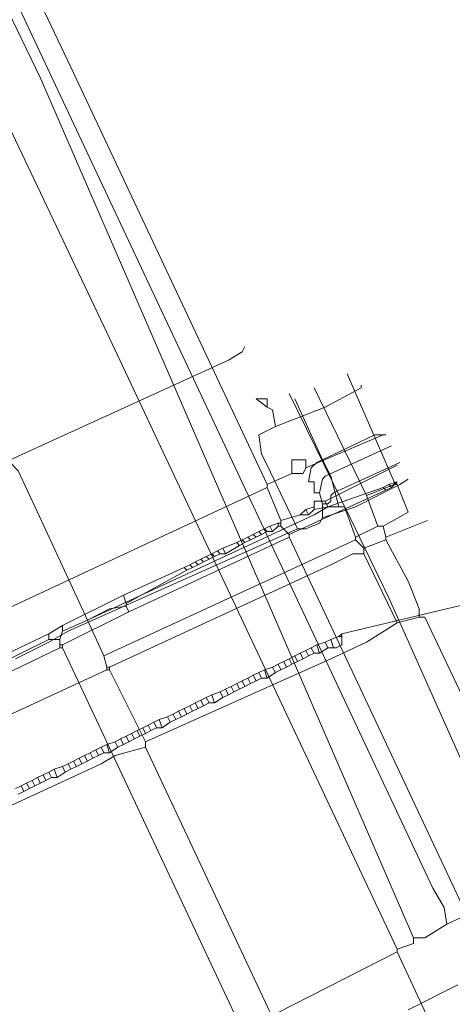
# Model space of a CAD drawing. Header units: metres. Extents: x 45249 to 48959, y 371564 to 373092.
# Tile 21 of 31: x 45465 to 45476, y 372169 to 372195. Entities that reach past the tile are written whole.
import ezdxf
from ezdxf.lldxf.tags import DXFTag

# ---------------------------------------------------------------- set-up
doc = ezdxf.new("R2010")
doc.units = ezdxf.units.M
doc.header["$MEASUREMENT"] = 0
for name, color, linetype, lineweight in [('B-WE-KL-DATA-DELTA', 254, 'KL-DATA-N', 15), ('B-WE-KL-DATA_KPN', 254, 'KL-TELECOM-ALGEMEEN-N', 15), ('B-WE-KL-ET_LS-G', 254, 'KL-LS-N', 15), ('B-WE-KL-WATER-G', 254, 'KL-WATER-N', 15), ('BESTAANDE RIOLERING', 254, 'Continuous', 15)]:
    doc.layers.add(name, color=color, linetype=linetype, lineweight=lineweight)
doc.styles.get("Standard").update_dxf_attribs({"font": 'arial.ttf'})
tags = doc.linetypes.add('KL-DATA-N', pattern='A,4,-1,[101,NLCS.SHX,S=0.5,R=0,X=0,Y=0],-1,4,-1,["D",Standard,S=1,R=0,X=-0.25,Y=-0.5],-1.5', length=12.5).pattern_tags.tags
tags[18] = DXFTag(74, 10)
tags = doc.linetypes.add('KL-LS-N', pattern='A,4,-1,[103,NLCS.SHX,S=0.75,R=0,X=0,Y=0],-1,4,-1,["L",Standard,S=1,R=0,X=0,Y=-0.5],-2', length=13).pattern_tags.tags
tags[18] = DXFTag(74, 10)
doc.linetypes.add('KL-TELECOM-ALGEMEEN-N', pattern='A,7,-1,[101,NLCS.SHX,S=0.5,R=0,X=0,Y=0],-1', length=9)
doc.linetypes.add('KL-WATER-N', pattern='A,7,-0.5,[168,NLCS.SHX,S=0.75,R=0,X=0.75,Y=0],-2', length=9.5)

msp = doc.modelspace()

# ---------------------------------------------------------------- linework, layer by layer
at = {"layer": 'B-WE-KL-DATA-DELTA', "color": 3, "lineweight": 0}
for points in [[(45471.536, 372184.036), (45472.821, 372184.536), (45473.75, 372185.036), (45473.75, 372185.107)], [(45471.536, 372184.036), (45472.821, 372184.536), (45473.75, 372185.036), (45473.75, 372185.107)], [(45471.321, 372184.536), (45471.464, 372184.464), (45471.536, 372184.036)], [(45471.321, 372184.536), (45471.464, 372184.464), (45471.536, 372184.036)], [(45471.536, 372184.036), (45471.107, 372183.821), (45471.179, 372183.321), (45471.321, 372183.036), (45472.107, 372181.393)], [(45471.536, 372184.036), (45471.107, 372183.821), (45471.179, 372183.321), (45471.321, 372183.036), (45472.107, 372181.393)], [(45472.679, 372182.321), (45472.536, 372182.321), (45472.536, 372182.607), (45472.393, 372182.607), (45472.464, 372182.964), (45472.607, 372183.107), (45474.107, 372183.821), (45474.393, 372183.821)], [(45472.679, 372182.321), (45472.536, 372182.321), (45472.536, 372182.607), (45472.393, 372182.607), (45472.464, 372182.964), (45472.607, 372183.107), (45474.107, 372183.821), (45474.393, 372183.821)], [(45472.679, 372182.321), (45472.75, 372182.679), (45472.821, 372182.75), (45474.536, 372183.536)], [(45472.679, 372182.321), (45472.75, 372182.679), (45472.821, 372182.75), (45474.536, 372183.536)], [(45472.75, 372182.036), (45472.893, 372182.036), (45472.964, 372182.107), (45472.964, 372182.25), (45473.036, 372182.321), (45474.75, 372183.107)], [(45472.75, 372182.036), (45472.893, 372182.036), (45472.964, 372182.107), (45472.964, 372182.25), (45473.036, 372182.321), (45474.75, 372183.107)], [(45472.75, 372181.679), (45473.607, 372181.964), (45474.75, 372182.536), (45474.964, 372182.679)], [(45472.75, 372181.679), (45473.607, 372181.964), (45474.75, 372182.536), (45474.964, 372182.679)], [(45472.679, 372182.321), (45472.75, 372182.036)], [(45472.679, 372182.321), (45472.75, 372182.036)], [(45472.75, 372182.036), (45472.75, 372181.679)], [(45472.75, 372182.036), (45472.75, 372181.679)], [(45472.75, 372181.679), (45472.679, 372181.536), (45472.321, 372181.393), (45472.107, 372181.393)], [(45472.75, 372181.679), (45472.679, 372181.536), (45472.321, 372181.393), (45472.107, 372181.393)], [(45472.107, 372181.393), (45466.179, 372178.75), (45465.679, 372178.464), (45464.821, 372178.036)], [(45472.107, 372181.393), (45466.179, 372178.75), (45465.679, 372178.464), (45464.821, 372178.036)], [(45473.25, 372178.679), (45476.536, 372179.464)], [(45473.25, 372178.679), (45476.536, 372179.464)], [(45472.964, 372178.536), (45472.821, 372178.464)], [(45472.964, 372178.536), (45472.821, 372178.464)], [(45473.179, 372178.607), (45472.964, 372178.536)], [(45473.179, 372178.607), (45472.964, 372178.536)], [(45472.964, 372178.536), (45473.036, 372178.321)], [(45472.964, 372178.536), (45473.036, 372178.321)], [(45473.25, 372178.607), (45473.25, 372178.393), (45473.107, 372178.321), (45473.036, 372178.321)], [(45473.25, 372178.607), (45473.25, 372178.393), (45473.107, 372178.321), (45473.036, 372178.321)], [(45473.25, 372178.679), (45473.179, 372178.607)], [(45473.25, 372178.679), (45473.179, 372178.607)], [(45473.179, 372178.607), (45473.25, 372178.607)], [(45473.179, 372178.607), (45473.25, 372178.607)], [(45473.25, 372178.679), (45473.25, 372178.607)], [(45473.25, 372178.679), (45473.25, 372178.607)], [(45472.321, 372178.25), (45472.179, 372178.179)], [(45472.321, 372178.25), (45472.179, 372178.179)], [(45472.464, 372178.321), (45472.321, 372178.25)], [(45472.464, 372178.321), (45472.321, 372178.25)], [(45472.321, 372178.25), (45472.393, 372178.107)], [(45472.321, 372178.25), (45472.393, 372178.107)], [(45472.607, 372178.393), (45472.464, 372178.321)], [(45472.607, 372178.393), (45472.464, 372178.321)], [(45472.464, 372178.321), (45472.536, 372178.179)], [(45472.464, 372178.321), (45472.536, 372178.179)], [(45472.821, 372178.464), (45472.607, 372178.393)], [(45472.821, 372178.464), (45472.607, 372178.393)], [(45472.607, 372178.393), (45472.679, 372178.179)], [(45472.607, 372178.393), (45472.679, 372178.179)], [(45472.893, 372178.321), (45472.679, 372178.179)], [(45472.893, 372178.321), (45472.679, 372178.179)], [(45472.821, 372178.464), (45472.893, 372178.321)], [(45472.821, 372178.464), (45472.893, 372178.321)], [(45472.893, 372178.321), (45473.036, 372178.321)], [(45472.893, 372178.321), (45473.036, 372178.321)], [(45471.893, 372178.036), (45471.75, 372177.964)], [(45471.893, 372178.036), (45471.75, 372177.964)], [(45472.036, 372178.107), (45471.893, 372178.036)], [(45472.036, 372178.107), (45471.893, 372178.036)], [(45471.893, 372178.036), (45471.964, 372177.893)], [(45471.893, 372178.036), (45471.964, 372177.893)], [(45472.179, 372178.179), (45472.036, 372178.107)], [(45472.179, 372178.179), (45472.036, 372178.107)], [(45472.036, 372178.107), (45472.107, 372177.964)], [(45472.036, 372178.107), (45472.107, 372177.964)], [(45472.25, 372178.036), (45472.107, 372177.964)], [(45472.25, 372178.036), (45472.107, 372177.964)], [(45472.179, 372178.179), (45472.25, 372178.036)], [(45472.179, 372178.179), (45472.25, 372178.036)], [(45472.393, 372178.107), (45472.25, 372178.036)], [(45472.393, 372178.107), (45472.25, 372178.036)], [(45472.536, 372178.179), (45472.393, 372178.107)], [(45472.536, 372178.179), (45472.393, 372178.107)], [(45472.536, 372178.179), (45472.679, 372178.179)], [(45472.536, 372178.179), (45472.679, 372178.179)], [(45471.25, 372177.75), (45471.107, 372177.679)], [(45471.25, 372177.75), (45471.107, 372177.679)], [(45471.464, 372177.821), (45471.25, 372177.75)], [(45471.464, 372177.821), (45471.25, 372177.75)], [(45471.25, 372177.75), (45471.321, 372177.536)], [(45471.25, 372177.75), (45471.321, 372177.536)], [(45471.607, 372177.893), (45471.464, 372177.821)], [(45471.607, 372177.893), (45471.464, 372177.821)], [(45471.464, 372177.821), (45471.536, 372177.679)], [(45471.464, 372177.821), (45471.536, 372177.679)], [(45471.679, 372177.75), (45471.536, 372177.679)], [(45471.679, 372177.75), (45471.536, 372177.679)], [(45471.75, 372177.964), (45471.607, 372177.893)], [(45471.75, 372177.964), (45471.607, 372177.893)], [(45471.607, 372177.893), (45471.679, 372177.75)], [(45471.607, 372177.893), (45471.679, 372177.75)], [(45471.821, 372177.821), (45471.679, 372177.75)], [(45471.821, 372177.821), (45471.679, 372177.75)], [(45471.75, 372177.964), (45471.821, 372177.821)], [(45471.75, 372177.964), (45471.821, 372177.821)], [(45471.964, 372177.893), (45471.821, 372177.821)], [(45471.964, 372177.893), (45471.821, 372177.821)], [(45472.107, 372177.964), (45471.964, 372177.893)], [(45472.107, 372177.964), (45471.964, 372177.893)], [(45470.821, 372177.536), (45470.679, 372177.464)], [(45470.821, 372177.536), (45470.679, 372177.464)], [(45470.964, 372177.607), (45470.821, 372177.536)], [(45470.964, 372177.607), (45470.821, 372177.536)], [(45470.821, 372177.536), (45470.893, 372177.393)], [(45470.821, 372177.536), (45470.893, 372177.393)], [(45471.107, 372177.679), (45470.964, 372177.607)], [(45471.107, 372177.679), (45470.964, 372177.607)], [(45470.964, 372177.607), (45471.036, 372177.464)], [(45470.964, 372177.607), (45471.036, 372177.464)], [(45471.179, 372177.536), (45471.036, 372177.464)], [(45471.179, 372177.536), (45471.036, 372177.464)], [(45471.107, 372177.679), (45471.179, 372177.536)], [(45471.107, 372177.679), (45471.179, 372177.536)], [(45471.179, 372177.536), (45471.321, 372177.536)], [(45471.179, 372177.536), (45471.321, 372177.536)], [(45471.536, 372177.679), (45471.321, 372177.536)], [(45471.536, 372177.679), (45471.321, 372177.536)], [(45470.25, 372177.25), (45470.107, 372177.179)], [(45470.25, 372177.25), (45470.107, 372177.179)], [(45470.393, 372177.321), (45470.25, 372177.25)], [(45470.393, 372177.321), (45470.25, 372177.25)], [(45470.25, 372177.25), (45470.321, 372177.107)], [(45470.25, 372177.25), (45470.321, 372177.107)], [(45470.536, 372177.393), (45470.393, 372177.321)], [(45470.536, 372177.393), (45470.393, 372177.321)], [(45470.393, 372177.321), (45470.464, 372177.179)], [(45470.393, 372177.321), (45470.464, 372177.179)], [(45470.607, 372177.25), (45470.464, 372177.179)], [(45470.607, 372177.25), (45470.464, 372177.179)], [(45470.679, 372177.464), (45470.536, 372177.393)], [(45470.679, 372177.464), (45470.536, 372177.393)], [(45470.536, 372177.393), (45470.607, 372177.25)], [(45470.536, 372177.393), (45470.607, 372177.25)], [(45470.75, 372177.321), (45470.607, 372177.25)], [(45470.75, 372177.321), (45470.607, 372177.25)], [(45470.679, 372177.464), (45470.75, 372177.321)], [(45470.679, 372177.464), (45470.75, 372177.321)], [(45470.893, 372177.393), (45470.75, 372177.321)], [(45470.893, 372177.393), (45470.75, 372177.321)], [(45471.036, 372177.464), (45470.893, 372177.393)], [(45471.036, 372177.464), (45470.893, 372177.393)], [(45469.607, 372176.964), (45469.464, 372176.893)], [(45469.607, 372176.964), (45469.464, 372176.893)], [(45469.75, 372177.036), (45469.607, 372176.964)], [(45469.75, 372177.036), (45469.607, 372176.964)], [(45469.607, 372176.964), (45469.679, 372176.821)], [(45469.607, 372176.964), (45469.679, 372176.821)], [(45469.893, 372177.107), (45469.75, 372177.036)], [(45469.893, 372177.107), (45469.75, 372177.036)], [(45469.75, 372177.036), (45469.821, 372176.893)], [(45469.75, 372177.036), (45469.821, 372176.893)], [(45470.107, 372177.179), (45469.893, 372177.107)], [(45470.107, 372177.179), (45469.893, 372177.107)], [(45469.893, 372177.107), (45469.964, 372176.893)], [(45469.893, 372177.107), (45469.964, 372176.893)], [(45470.179, 372177.036), (45469.964, 372176.893)], [(45470.179, 372177.036), (45469.964, 372176.893)], [(45470.107, 372177.179), (45470.179, 372177.036)], [(45470.107, 372177.179), (45470.179, 372177.036)], [(45470.321, 372177.107), (45470.179, 372177.036)], [(45470.321, 372177.107), (45470.179, 372177.036)], [(45470.464, 372177.179), (45470.321, 372177.107)], [(45470.464, 372177.179), (45470.321, 372177.107)], [(45469.179, 372176.75), (45469.036, 372176.679)], [(45469.179, 372176.75), (45469.036, 372176.679)], [(45469.321, 372176.821), (45469.179, 372176.75)], [(45469.321, 372176.821), (45469.179, 372176.75)], [(45469.179, 372176.75), (45469.25, 372176.607)], [(45469.179, 372176.75), (45469.25, 372176.607)], [(45469.464, 372176.893), (45469.321, 372176.821)], [(45469.464, 372176.893), (45469.321, 372176.821)], [(45469.321, 372176.821), (45469.393, 372176.679)], [(45469.321, 372176.821), (45469.393, 372176.679)], [(45469.536, 372176.75), (45469.393, 372176.679)], [(45469.536, 372176.75), (45469.393, 372176.679)], [(45469.464, 372176.893), (45469.536, 372176.75)], [(45469.464, 372176.893), (45469.536, 372176.75)], [(45469.679, 372176.821), (45469.536, 372176.75)], [(45469.679, 372176.821), (45469.536, 372176.75)], [(45469.821, 372176.893), (45469.679, 372176.821)], [(45469.821, 372176.893), (45469.679, 372176.821)], [(45469.821, 372176.893), (45469.964, 372176.893)], [(45469.821, 372176.893), (45469.964, 372176.893)], [(45468.536, 372176.464), (45468.393, 372176.393)], [(45468.536, 372176.464), (45468.393, 372176.393)], [(45468.75, 372176.536), (45468.536, 372176.464)], [(45468.75, 372176.536), (45468.536, 372176.464)], [(45468.536, 372176.464), (45468.607, 372176.25)], [(45468.536, 372176.464), (45468.607, 372176.25)], [(45468.893, 372176.607), (45468.75, 372176.536)], [(45468.893, 372176.607), (45468.75, 372176.536)], [(45468.75, 372176.536), (45468.821, 372176.393)], [(45468.75, 372176.536), (45468.821, 372176.393)], [(45468.964, 372176.464), (45468.821, 372176.393)], [(45468.964, 372176.464), (45468.821, 372176.393)], [(45469.036, 372176.679), (45468.893, 372176.607)], [(45469.036, 372176.679), (45468.893, 372176.607)], [(45468.893, 372176.607), (45468.964, 372176.464)], [(45468.893, 372176.607), (45468.964, 372176.464)], [(45469.107, 372176.536), (45468.964, 372176.464)], [(45469.107, 372176.536), (45468.964, 372176.464)], [(45469.036, 372176.679), (45469.107, 372176.536)], [(45469.036, 372176.679), (45469.107, 372176.536)], [(45469.25, 372176.607), (45469.107, 372176.536)], [(45469.25, 372176.607), (45469.107, 372176.536)], [(45469.393, 372176.679), (45469.25, 372176.607)], [(45469.393, 372176.679), (45469.25, 372176.607)], [(45468.107, 372176.25), (45467.964, 372176.179)], [(45468.107, 372176.25), (45467.964, 372176.179)], [(45468.25, 372176.321), (45468.107, 372176.25)], [(45468.25, 372176.321), (45468.107, 372176.25)], [(45468.107, 372176.25), (45468.179, 372176.107)], [(45468.107, 372176.25), (45468.179, 372176.107)], [(45468.393, 372176.393), (45468.25, 372176.321)], [(45468.393, 372176.393), (45468.25, 372176.321)], [(45468.25, 372176.321), (45468.321, 372176.179)], [(45468.25, 372176.321), (45468.321, 372176.179)], [(45468.464, 372176.25), (45468.321, 372176.179)], [(45468.464, 372176.25), (45468.321, 372176.179)], [(45468.393, 372176.393), (45468.464, 372176.25)], [(45468.393, 372176.393), (45468.464, 372176.25)], [(45468.464, 372176.25), (45468.607, 372176.25)], [(45468.464, 372176.25), (45468.607, 372176.25)], [(45468.821, 372176.393), (45468.607, 372176.25)], [(45468.821, 372176.393), (45468.607, 372176.25)], [(45467.536, 372175.964), (45467.393, 372175.893)], [(45467.536, 372175.964), (45467.393, 372175.893)], [(45467.679, 372176.036), (45467.536, 372175.964)], [(45467.679, 372176.036), (45467.536, 372175.964)], [(45467.536, 372175.964), (45467.607, 372175.821)], [(45467.536, 372175.964), (45467.607, 372175.821)], [(45467.821, 372176.107), (45467.679, 372176.036)], [(45467.821, 372176.107), (45467.679, 372176.036)], [(45467.679, 372176.036), (45467.75, 372175.893)], [(45467.679, 372176.036), (45467.75, 372175.893)], [(45467.893, 372175.964), (45467.75, 372175.893)], [(45467.893, 372175.964), (45467.75, 372175.893)], [(45467.964, 372176.179), (45467.821, 372176.107)], [(45467.964, 372176.179), (45467.821, 372176.107)], [(45467.821, 372176.107), (45467.893, 372175.964)], [(45467.821, 372176.107), (45467.893, 372175.964)], [(45468.036, 372176.036), (45467.893, 372175.964)], [(45468.036, 372176.036), (45467.893, 372175.964)], [(45467.964, 372176.179), (45468.036, 372176.036)], [(45467.964, 372176.179), (45468.036, 372176.036)], [(45468.179, 372176.107), (45468.036, 372176.036)], [(45468.179, 372176.107), (45468.036, 372176.036)], [(45468.321, 372176.179), (45468.179, 372176.107)], [(45468.321, 372176.179), (45468.179, 372176.107)], [(45467.036, 372175.75), (45466.893, 372175.679)], [(45467.036, 372175.75), (45466.893, 372175.679)], [(45467.179, 372175.821), (45467.036, 372175.75)], [(45467.179, 372175.821), (45467.036, 372175.75)], [(45467.036, 372175.75), (45467.107, 372175.607)], [(45467.036, 372175.75), (45467.107, 372175.607)], [(45467.393, 372175.893), (45467.179, 372175.821)], [(45467.393, 372175.893), (45467.179, 372175.821)], [(45467.179, 372175.821), (45467.25, 372175.607)], [(45467.179, 372175.821), (45467.25, 372175.607)], [(45467.464, 372175.75), (45467.25, 372175.607)], [(45467.464, 372175.75), (45467.25, 372175.607)], [(45467.393, 372175.893), (45467.464, 372175.75)], [(45467.393, 372175.893), (45467.464, 372175.75)], [(45467.607, 372175.821), (45467.464, 372175.75)], [(45467.607, 372175.821), (45467.464, 372175.75)], [(45467.75, 372175.893), (45467.607, 372175.821)], [(45467.75, 372175.893), (45467.607, 372175.821)], [(45466.464, 372175.464), (45466.321, 372175.393)], [(45466.464, 372175.464), (45466.321, 372175.393)], [(45466.607, 372175.536), (45466.464, 372175.464)], [(45466.607, 372175.536), (45466.464, 372175.464)], [(45466.464, 372175.464), (45466.536, 372175.321)], [(45466.464, 372175.464), (45466.536, 372175.321)], [(45466.75, 372175.607), (45466.607, 372175.536)], [(45466.75, 372175.607), (45466.607, 372175.536)], [(45466.607, 372175.536), (45466.679, 372175.393)], [(45466.607, 372175.536), (45466.679, 372175.393)], [(45466.821, 372175.464), (45466.679, 372175.393)], [(45466.821, 372175.464), (45466.679, 372175.393)], [(45466.893, 372175.679), (45466.75, 372175.607)], [(45466.893, 372175.679), (45466.75, 372175.607)], [(45466.75, 372175.607), (45466.821, 372175.464)], [(45466.75, 372175.607), (45466.821, 372175.464)], [(45466.964, 372175.536), (45466.821, 372175.464)], [(45466.964, 372175.536), (45466.821, 372175.464)], [(45466.893, 372175.679), (45466.964, 372175.536)], [(45466.893, 372175.679), (45466.964, 372175.536)], [(45467.107, 372175.607), (45466.964, 372175.536)], [(45467.107, 372175.607), (45466.964, 372175.536)], [(45467.107, 372175.607), (45467.25, 372175.607)], [(45467.107, 372175.607), (45467.25, 372175.607)], [(45465.821, 372175.179), (45465.679, 372175.107)], [(45465.821, 372175.179), (45465.679, 372175.107)], [(45466.036, 372175.25), (45465.821, 372175.179)], [(45466.036, 372175.25), (45465.821, 372175.179)], [(45465.821, 372175.179), (45465.893, 372174.964)], [(45465.821, 372175.179), (45465.893, 372174.964)], [(45466.179, 372175.321), (45466.036, 372175.25)], [(45466.179, 372175.321), (45466.036, 372175.25)], [(45466.036, 372175.25), (45466.107, 372175.107)], [(45466.036, 372175.25), (45466.107, 372175.107)], [(45466.25, 372175.179), (45466.107, 372175.107)], [(45466.25, 372175.179), (45466.107, 372175.107)], [(45466.321, 372175.393), (45466.179, 372175.321)], [(45466.321, 372175.393), (45466.179, 372175.321)], [(45466.179, 372175.321), (45466.25, 372175.179)], [(45466.179, 372175.321), (45466.25, 372175.179)], [(45466.393, 372175.25), (45466.25, 372175.179)], [(45466.393, 372175.25), (45466.25, 372175.179)], [(45466.321, 372175.393), (45466.393, 372175.25)], [(45466.321, 372175.393), (45466.393, 372175.25)], [(45466.536, 372175.321), (45466.393, 372175.25)], [(45466.536, 372175.321), (45466.393, 372175.25)], [(45466.679, 372175.393), (45466.536, 372175.321)], [(45466.679, 372175.393), (45466.536, 372175.321)], [(45465.393, 372174.964), (45465.25, 372174.893)], [(45465.393, 372174.964), (45465.25, 372174.893)], [(45465.536, 372175.036), (45465.393, 372174.964)], [(45465.536, 372175.036), (45465.393, 372174.964)], [(45465.393, 372174.964), (45465.464, 372174.821)], [(45465.393, 372174.964), (45465.464, 372174.821)], [(45465.679, 372175.107), (45465.536, 372175.036)], [(45465.679, 372175.107), (45465.536, 372175.036)], [(45465.536, 372175.036), (45465.607, 372174.893)], [(45465.536, 372175.036), (45465.607, 372174.893)], [(45465.75, 372174.964), (45465.607, 372174.893)], [(45465.75, 372174.964), (45465.607, 372174.893)], [(45465.679, 372175.107), (45465.75, 372174.964)], [(45465.679, 372175.107), (45465.75, 372174.964)], [(45465.75, 372174.964), (45465.893, 372174.964)], [(45465.75, 372174.964), (45465.893, 372174.964)], [(45466.107, 372175.107), (45465.893, 372174.964)], [(45466.107, 372175.107), (45465.893, 372174.964)], [(45464.964, 372174.75), (45464.821, 372174.679)], [(45464.964, 372174.75), (45464.821, 372174.679)], [(45465.107, 372174.821), (45464.964, 372174.75)], [(45465.107, 372174.821), (45464.964, 372174.75)], [(45464.964, 372174.75), (45465.036, 372174.607)], [(45464.964, 372174.75), (45465.036, 372174.607)], [(45465.179, 372174.679), (45465.036, 372174.607)], [(45465.179, 372174.679), (45465.036, 372174.607)], [(45465.25, 372174.893), (45465.107, 372174.821)], [(45465.25, 372174.893), (45465.107, 372174.821)], [(45465.107, 372174.821), (45465.179, 372174.679)], [(45465.107, 372174.821), (45465.179, 372174.679)], [(45465.321, 372174.75), (45465.179, 372174.679)], [(45465.321, 372174.75), (45465.179, 372174.679)], [(45465.25, 372174.893), (45465.321, 372174.75)], [(45465.25, 372174.893), (45465.321, 372174.75)], [(45465.464, 372174.821), (45465.321, 372174.75)], [(45465.464, 372174.821), (45465.321, 372174.75)], [(45465.607, 372174.893), (45465.464, 372174.821)], [(45465.607, 372174.893), (45465.464, 372174.821)], [(45465.036, 372174.607), (45464.893, 372174.536)], [(45465.036, 372174.607), (45464.893, 372174.536)]]:
    msp.add_lwpolyline(points, dxfattribs=at)
msp.add_lwpolyline([(45471.321, 372184.536), (45471.321, 372184.75), (45471.036, 372184.75)], close=True, dxfattribs=at)
msp.add_lwpolyline([(45471.321, 372184.536), (45471.321, 372184.75), (45471.036, 372184.75)], close=True, dxfattribs=at)
at = {"layer": 'B-WE-KL-DATA_KPN', "color": 3, "lineweight": 0}
for points in [[(45432.821, 372265.036), (45462.607, 372200.964), (45466.25, 372193.321), (45471.321, 372182.536)], [(45432.821, 372265.036), (45462.607, 372200.964), (45466.25, 372193.321), (45471.321, 372182.536)], [(45472.321, 372182.964), (45474.321, 372183.821)], [(45472.321, 372182.964), (45474.321, 372183.821)], [(45472.321, 372182.964), (45472.321, 372183.179), (45471.964, 372183.179), (45471.964, 372182.821)], [(45472.321, 372182.964), (45472.321, 372183.179), (45471.964, 372183.179), (45471.964, 372182.821)], [(45471.964, 372182.821), (45471.321, 372182.536)], [(45471.964, 372182.821), (45471.321, 372182.536)], [(45472.321, 372182.964), (45472.25, 372182.821), (45471.964, 372182.821)], [(45472.321, 372182.964), (45472.25, 372182.821), (45471.964, 372182.821)], [(45472.821, 372182.107), (45474.679, 372183.036)], [(45472.821, 372182.107), (45474.679, 372183.036)], [(45474.536, 372182.464), (45474.679, 372182.607), (45474.464, 372182.536)], [(45474.536, 372182.464), (45474.679, 372182.607), (45474.464, 372182.536)], [(45471.321, 372182.464), (45451.107, 372173.036)], [(45471.321, 372182.464), (45451.107, 372173.036)], [(45471.321, 372182.536), (45471.321, 372182.464)], [(45471.321, 372182.536), (45471.321, 372182.464)], [(45471.321, 372182.464), (45471.679, 372181.607)], [(45471.321, 372182.464), (45471.679, 372181.607)], [(45474.393, 372182.393), (45471.893, 372181.25)], [(45474.393, 372182.393), (45471.893, 372181.25)], [(45474.321, 372182.464), (45472.893, 372181.964)], [(45474.321, 372182.464), (45472.893, 372181.964)], [(45474.464, 372182.536), (45474.321, 372182.464)], [(45474.464, 372182.536), (45474.321, 372182.464)], [(45474.321, 372182.464), (45474.393, 372182.393)], [(45474.321, 372182.464), (45474.393, 372182.393)], [(45474.536, 372182.464), (45474.393, 372182.393)], [(45474.536, 372182.464), (45474.393, 372182.393)], [(45474.464, 372182.536), (45474.536, 372182.464)], [(45474.464, 372182.536), (45474.536, 372182.464)], [(45472.821, 372182.107), (45472.536, 372182.107), (45472.536, 372181.964)], [(45472.821, 372182.107), (45472.536, 372182.107), (45472.536, 372181.964)], [(45472.821, 372182.107), (45472.893, 372181.964)], [(45472.821, 372182.107), (45472.893, 372181.964)], [(45472.321, 372181.893), (45472.179, 372181.75)], [(45472.321, 372181.893), (45472.179, 372181.75)], [(45472.536, 372181.964), (45472.321, 372181.893)], [(45472.536, 372181.964), (45472.321, 372181.893)], [(45472.321, 372181.893), (45472.393, 372181.75)], [(45472.321, 372181.893), (45472.393, 372181.75)], [(45472.536, 372181.893), (45472.393, 372181.75)], [(45472.536, 372181.893), (45472.393, 372181.75)], [(45472.536, 372181.964), (45472.536, 372181.893)], [(45472.893, 372181.964), (45472.536, 372181.893)], [(45472.536, 372181.964), (45472.536, 372181.893)], [(45472.893, 372181.964), (45472.536, 372181.893)], [(45471.607, 372181.536), (45471.393, 372181.464)], [(45471.607, 372181.536), (45471.393, 372181.464)], [(45471.607, 372181.536), (45471.679, 372181.536)], [(45471.607, 372181.536), (45471.607, 372181.464)], [(45471.607, 372181.536), (45471.679, 372181.536)], [(45471.607, 372181.536), (45471.607, 372181.464)], [(45472.179, 372181.75), (45471.679, 372181.607)], [(45472.179, 372181.75), (45471.679, 372181.607)], [(45471.679, 372181.607), (45471.679, 372181.536)], [(45471.679, 372181.607), (45471.679, 372181.536)], [(45471.679, 372181.536), (45471.679, 372181.464)], [(45471.679, 372181.536), (45471.679, 372181.464)], [(45472.179, 372181.75), (45472.393, 372181.75)], [(45472.179, 372181.75), (45472.393, 372181.75)], [(45471.107, 372181.321), (45470.964, 372181.25)], [(45471.107, 372181.321), (45470.964, 372181.25)], [(45471.25, 372181.393), (45471.107, 372181.321)], [(45471.25, 372181.393), (45471.107, 372181.321)], [(45471.107, 372181.321), (45471.179, 372181.25)], [(45471.107, 372181.321), (45471.179, 372181.25)], [(45471.321, 372181.321), (45471.179, 372181.25)], [(45471.321, 372181.321), (45471.179, 372181.25)], [(45471.393, 372181.464), (45471.25, 372181.393)], [(45471.393, 372181.464), (45471.25, 372181.393)], [(45471.25, 372181.393), (45471.321, 372181.321)], [(45471.25, 372181.393), (45471.321, 372181.321)], [(45471.321, 372181.321), (45471.464, 372181.321)], [(45471.321, 372181.321), (45471.464, 372181.321)], [(45471.393, 372181.464), (45471.464, 372181.321)], [(45471.393, 372181.464), (45471.464, 372181.321)], [(45471.607, 372181.464), (45471.464, 372181.321)], [(45471.607, 372181.464), (45471.464, 372181.321)], [(45471.607, 372181.464), (45471.679, 372181.464)], [(45471.607, 372181.464), (45471.679, 372181.464)], [(45471.679, 372181.464), (45471.893, 372181.25)], [(45471.679, 372181.464), (45471.893, 372181.25)], [(45471.893, 372181.179), (45467.75, 372179.25)], [(45471.893, 372181.179), (45467.75, 372179.25)], [(45470.536, 372181.036), (45470.179, 372180.893)], [(45470.536, 372181.036), (45470.179, 372180.893)], [(45470.679, 372181.107), (45470.536, 372181.036)], [(45470.679, 372181.107), (45470.536, 372181.036)], [(45470.536, 372181.036), (45470.607, 372180.964)], [(45470.536, 372181.036), (45470.607, 372180.964)], [(45470.75, 372181.036), (45470.607, 372180.964)], [(45470.75, 372181.036), (45470.607, 372180.964)], [(45470.821, 372181.179), (45470.679, 372181.107)], [(45470.821, 372181.179), (45470.679, 372181.107)], [(45470.679, 372181.107), (45470.75, 372181.036)], [(45470.679, 372181.107), (45470.75, 372181.036)], [(45470.893, 372181.107), (45470.75, 372181.036)], [(45470.893, 372181.107), (45470.75, 372181.036)], [(45470.964, 372181.25), (45470.821, 372181.179)], [(45470.964, 372181.25), (45470.821, 372181.179)], [(45470.821, 372181.179), (45470.893, 372181.107)], [(45470.821, 372181.179), (45470.893, 372181.107)], [(45471.036, 372181.179), (45470.893, 372181.107)], [(45471.036, 372181.179), (45470.893, 372181.107)], [(45470.964, 372181.25), (45471.036, 372181.179)], [(45470.964, 372181.25), (45471.036, 372181.179)], [(45471.179, 372181.25), (45471.036, 372181.179)], [(45471.179, 372181.25), (45471.036, 372181.179)], [(45471.893, 372181.25), (45471.893, 372181.179)], [(45471.893, 372181.25), (45471.893, 372181.179)], [(45471.893, 372181.179), (45494.964, 372132.107)], [(45471.893, 372181.179), (45494.964, 372132.107)], [(45470.036, 372180.821), (45469.893, 372180.75)], [(45470.036, 372180.821), (45469.893, 372180.75)], [(45470.179, 372180.893), (45470.036, 372180.821)], [(45470.179, 372180.893), (45470.036, 372180.821)], [(45470.036, 372180.821), (45470.107, 372180.75)], [(45470.036, 372180.821), (45470.107, 372180.75)], [(45470.179, 372180.893), (45470.25, 372180.75)], [(45470.179, 372180.893), (45470.25, 372180.75)], [(45470.607, 372180.964), (45470.25, 372180.75)], [(45470.607, 372180.964), (45470.25, 372180.75)], [(45469.464, 372180.536), (45469.321, 372180.464)], [(45469.464, 372180.536), (45469.321, 372180.464)], [(45469.607, 372180.607), (45469.464, 372180.536)], [(45469.607, 372180.607), (45469.464, 372180.536)], [(45469.464, 372180.536), (45469.536, 372180.464)], [(45469.464, 372180.536), (45469.536, 372180.464)], [(45469.679, 372180.536), (45469.536, 372180.464)], [(45469.679, 372180.536), (45469.536, 372180.464)], [(45469.75, 372180.679), (45469.607, 372180.607)], [(45469.75, 372180.679), (45469.607, 372180.607)], [(45469.607, 372180.607), (45469.679, 372180.536)], [(45469.607, 372180.607), (45469.679, 372180.536)], [(45469.821, 372180.607), (45469.679, 372180.536)], [(45469.821, 372180.607), (45469.679, 372180.536)], [(45469.893, 372180.75), (45469.75, 372180.679)], [(45469.893, 372180.75), (45469.75, 372180.679)], [(45469.75, 372180.679), (45469.821, 372180.607)], [(45469.75, 372180.679), (45469.821, 372180.607)], [(45469.964, 372180.679), (45469.821, 372180.607)], [(45469.964, 372180.679), (45469.821, 372180.607)], [(45469.893, 372180.75), (45469.964, 372180.679)], [(45469.893, 372180.75), (45469.964, 372180.679)], [(45470.107, 372180.75), (45469.964, 372180.679)], [(45470.107, 372180.75), (45469.964, 372180.679)], [(45470.107, 372180.75), (45470.25, 372180.75)], [(45470.107, 372180.75), (45470.25, 372180.75)], [(45469.179, 372180.393), (45467.607, 372179.679)], [(45469.179, 372180.393), (45467.607, 372179.679)], [(45469.25, 372180.321), (45467.679, 372179.464)], [(45469.25, 372180.321), (45467.679, 372179.464)], [(45469.321, 372180.464), (45469.179, 372180.393)], [(45469.321, 372180.464), (45469.179, 372180.393)], [(45469.179, 372180.393), (45469.25, 372180.321)], [(45469.179, 372180.393), (45469.25, 372180.321)], [(45469.393, 372180.393), (45469.25, 372180.321)], [(45469.393, 372180.393), (45469.25, 372180.321)], [(45469.321, 372180.464), (45469.393, 372180.393)], [(45469.321, 372180.464), (45469.393, 372180.393)], [(45469.536, 372180.464), (45469.393, 372180.393)], [(45469.536, 372180.464), (45469.393, 372180.393)], [(45467.607, 372179.679), (45466.036, 372178.893)], [(45467.607, 372179.679), (45466.036, 372178.893)], [(45467.607, 372179.679), (45467.679, 372179.464)], [(45467.607, 372179.679), (45467.679, 372179.464)], [(45467.679, 372179.393), (45467.25, 372179.321), (45466.679, 372179.036), (45466.036, 372178.75)], [(45467.679, 372179.393), (45467.25, 372179.321), (45466.679, 372179.036), (45466.036, 372178.75)], [(45467.75, 372179.25), (45466.036, 372178.393)], [(45467.75, 372179.25), (45466.036, 372178.393)], [(45467.679, 372179.464), (45467.679, 372179.393)], [(45467.679, 372179.464), (45467.679, 372179.393)], [(45467.679, 372179.393), (45467.75, 372179.25)], [(45467.679, 372179.393), (45467.75, 372179.25)], [(45466.036, 372178.893), (45465.679, 372178.679)], [(45466.036, 372178.893), (45465.679, 372178.679)], [(45466.036, 372178.75), (45465.964, 372178.536)], [(45466.036, 372178.75), (45465.964, 372178.536)], [(45466.036, 372178.893), (45466.036, 372178.75)], [(45466.036, 372178.893), (45466.036, 372178.75)], [(45465.679, 372178.679), (45459.536, 372175.75), (45459.536, 372175.679), (45459.607, 372175.536)], [(45465.679, 372178.679), (45459.536, 372175.75), (45459.536, 372175.679), (45459.607, 372175.536)], [(45465.679, 372178.536), (45459.607, 372175.536)], [(45465.679, 372178.536), (45459.607, 372175.536)], [(45465.679, 372178.679), (45465.679, 372178.536)], [(45465.679, 372178.679), (45465.679, 372178.536)], [(45465.679, 372178.536), (45465.964, 372178.536)], [(45465.679, 372178.536), (45465.964, 372178.536)], [(45465.964, 372178.536), (45465.964, 372178.393)], [(45465.964, 372178.536), (45465.964, 372178.393)], [(45465.964, 372178.321), (45459.75, 372175.321), (45459.607, 372175.464)], [(45465.964, 372178.321), (45459.75, 372175.321), (45459.607, 372175.464)], [(45465.964, 372178.393), (45466.036, 372178.393)], [(45465.964, 372178.393), (45465.964, 372178.321)], [(45465.964, 372178.393), (45466.036, 372178.393)], [(45465.964, 372178.393), (45465.964, 372178.321)], [(45465.964, 372178.321), (45466.036, 372178.321)], [(45465.964, 372178.321), (45466.036, 372178.321)], [(45466.036, 372178.393), (45466.036, 372178.321)], [(45466.036, 372178.393), (45466.036, 372178.321)], [(45466.036, 372178.321), (45513.607, 372077.107), (45514.321, 372077.321), (45515.321, 372077.821), (45519.536, 372079.821)], [(45466.036, 372178.321), (45513.607, 372077.107), (45514.321, 372077.321), (45515.321, 372077.821), (45519.536, 372079.821)]]:
    msp.add_lwpolyline(points, dxfattribs=at)
at = {"layer": 'B-WE-KL-ET_LS-G', "color": 1, "lineweight": 0}
for points in [[(45464.679, 372183.179), (45470.321, 372185.75), (45470.679, 372185.964), (45470.75, 372186.107)], [(45464.679, 372183.179), (45470.321, 372185.75), (45470.679, 372185.964), (45470.75, 372186.107)], [(45474.607, 372182.607), (45473.393, 372185.393)], [(45474.607, 372182.607), (45473.393, 372185.393)], [(45473.893, 372182.25), (45472.536, 372185.036)], [(45473.893, 372182.25), (45472.536, 372185.036)], [(45473.179, 372181.964), (45472.964, 372182.75), (45472.75, 372183.179), (45472.036, 372184.75)], [(45473.179, 372181.964), (45472.964, 372182.75), (45472.75, 372183.179), (45472.036, 372184.75)], [(45464.679, 372183.107), (45464.893, 372182.893), (45465.393, 372181.821), (45466.679, 372179.036)], [(45464.679, 372183.107), (45464.893, 372182.893), (45465.393, 372181.821), (45466.679, 372179.036)], [(45474.607, 372182.607), (45474.607, 372182.536)], [(45474.607, 372182.607), (45474.679, 372182.536)], [(45474.607, 372182.607), (45474.607, 372182.536)], [(45474.607, 372182.607), (45474.679, 372182.536)], [(45474.607, 372182.536), (45473.893, 372182.25)], [(45474.607, 372182.536), (45473.893, 372182.25)], [(45474.679, 372182.536), (45474.964, 372181.821), (45474.321, 372181.464)], [(45474.679, 372182.536), (45474.964, 372181.821), (45474.321, 372181.464)], [(45474.607, 372182.536), (45474.679, 372182.536)], [(45474.607, 372182.536), (45474.679, 372182.536)], [(45473.893, 372182.25), (45474.179, 372181.464)], [(45473.893, 372182.25), (45474.179, 372181.464)], [(45473.179, 372181.964), (45472.893, 372181.964), (45472.536, 372181.75), (45466.679, 372179.036)], [(45473.179, 372181.964), (45472.893, 372181.964), (45472.536, 372181.75), (45466.679, 372179.036)], [(45473.179, 372181.964), (45473.321, 372181.964), (45473.607, 372181.179)], [(45473.179, 372181.964), (45473.321, 372181.964), (45473.607, 372181.179)], [(45474.393, 372181.179), (45475.464, 372181.607)], [(45474.393, 372181.179), (45475.464, 372181.607)], [(45474.179, 372181.464), (45473.607, 372181.179)], [(45474.179, 372181.464), (45473.607, 372181.179)], [(45474.179, 372181.464), (45474.321, 372181.464)], [(45474.179, 372181.464), (45474.321, 372181.464)], [(45474.321, 372181.464), (45474.393, 372181.179)], [(45474.321, 372181.464), (45474.393, 372181.179)], [(45473.607, 372181.107), (45467.107, 372178.107)], [(45473.607, 372181.107), (45467.107, 372178.107)], [(45473.607, 372181.179), (45473.607, 372181.107)], [(45473.607, 372181.179), (45473.607, 372181.107)], [(45473.607, 372181.107), (45473.821, 372180.893)], [(45473.607, 372181.107), (45473.821, 372180.893)], [(45474.393, 372181.107), (45473.821, 372180.893)], [(45474.393, 372181.107), (45473.821, 372180.893)], [(45474.393, 372181.179), (45474.393, 372181.107)], [(45474.393, 372181.179), (45474.393, 372181.107)], [(45474.393, 372181.107), (45474.964, 372180.036), (45475.25, 372179.321), (45475.25, 372179.107)], [(45474.393, 372181.107), (45474.964, 372180.036), (45475.25, 372179.321), (45475.25, 372179.107)], [(45473.821, 372180.893), (45473.821, 372180.75)], [(45473.821, 372180.893), (45473.821, 372180.75)], [(45473.821, 372180.75), (45473.536, 372180.75), (45472.964, 372180.464), (45467.25, 372177.821)], [(45473.821, 372180.75), (45473.536, 372180.75), (45472.964, 372180.464), (45467.25, 372177.821)], [(45473.821, 372180.75), (45474.679, 372178.964)], [(45473.821, 372180.75), (45474.679, 372178.964)], [(45466.679, 372179.036), (45467.107, 372178.107)], [(45466.679, 372179.036), (45467.107, 372178.107)], [(45475.25, 372179.107), (45474.679, 372178.964)], [(45475.25, 372179.107), (45474.679, 372178.964)], [(45475.25, 372179.107), (45475.393, 372179.107), (45478.893, 372171.75), (45478.964, 372171.464), (45490.607, 372147.036), (45490.607, 372146.75)], [(45475.25, 372179.107), (45475.393, 372179.107), (45478.893, 372171.75), (45478.964, 372171.464), (45490.607, 372147.036), (45490.607, 372146.75)], [(45474.679, 372178.964), (45473.893, 372178.464), (45472.964, 372178.036), (45468.179, 372175.893)], [(45474.679, 372178.964), (45473.893, 372178.464), (45472.964, 372178.036), (45468.179, 372175.893)], [(45467.107, 372178.107), (45467.179, 372177.821)], [(45467.107, 372178.107), (45467.179, 372177.821)], [(45467.179, 372177.75), (45457.464, 372173.25)], [(45467.179, 372177.75), (45457.464, 372173.25)], [(45467.179, 372177.821), (45467.25, 372177.821)], [(45467.179, 372177.821), (45467.179, 372177.75)], [(45467.179, 372177.821), (45467.25, 372177.821)], [(45467.179, 372177.821), (45467.179, 372177.75)], [(45467.179, 372177.75), (45467.25, 372177.75)], [(45467.179, 372177.75), (45467.25, 372177.75)], [(45467.25, 372177.821), (45467.25, 372177.75)], [(45467.25, 372177.821), (45467.25, 372177.75)], [(45467.25, 372177.75), (45468.179, 372175.893)], [(45467.25, 372177.75), (45468.179, 372175.893)], [(45468.179, 372175.75), (45467.393, 372175.536), (45467.036, 372175.321), (45458.679, 372171.464)], [(45468.179, 372175.75), (45467.393, 372175.536), (45467.036, 372175.321), (45458.679, 372171.464)], [(45468.179, 372175.893), (45468.179, 372175.75)], [(45468.179, 372175.893), (45468.179, 372175.75)], [(45468.179, 372175.75), (45489.393, 372130.607)], [(45468.179, 372175.75), (45489.393, 372130.607)]]:
    msp.add_lwpolyline(points, dxfattribs=at)
at = {"layer": 'B-WE-KL-WATER-G', "color": 5, "lineweight": 0}
msp.add_lwpolyline([(45476.25, 372169.607), (45474.964, 372168.964)], dxfattribs=at)
msp.add_lwpolyline([(45476.25, 372169.607), (45474.964, 372168.964)], dxfattribs=at)
at = {"layer": 'BESTAANDE RIOLERING', "lineweight": 0}
for points in [[(45448.036, 372227.179), (45448.036, 372226.75), (45448.179, 372226.464), (45467.179, 372186.464), (45474.679, 372170.536)], [(45448.036, 372227.179), (45448.036, 372226.75), (45448.179, 372226.464), (45467.179, 372186.464), (45474.679, 372170.536)], [(45457.75, 372217.607), (45455.107, 372216.393), (45454.893, 372215.25), (45457.679, 372209.107), (45458.393, 372207.679), (45465.464, 372193.036), (45475.107, 372170.821)], [(45457.75, 372217.607), (45455.107, 372216.393), (45454.893, 372215.25), (45457.679, 372209.107), (45458.393, 372207.679), (45465.464, 372193.036), (45475.107, 372170.821)], [(45475.964, 372171.179), (45475.893, 372171.607), (45475.607, 372172.107), (45455.893, 372214.036), (45455.607, 372214.821), (45458.464, 372216.179)], [(45475.964, 372171.179), (45475.893, 372171.607), (45475.607, 372172.107), (45455.893, 372214.036), (45455.607, 372214.821), (45458.464, 372216.179)], [(45475.964, 372171.179), (45477.821, 372172.036), (45477.821, 372172.107), (45474.464, 372179.607), (45473.464, 372181.679), (45471.893, 372184.893)], [(45475.964, 372171.179), (45477.821, 372172.036), (45477.821, 372172.107), (45474.464, 372179.607), (45473.464, 372181.679), (45471.893, 372184.893)], [(45475.964, 372171.179), (45475.393, 372170.821), (45475.107, 372170.821)], [(45475.964, 372171.179), (45475.393, 372170.821), (45475.107, 372170.821)], [(45475.107, 372170.821), (45475.107, 372170.679), (45474.679, 372170.536)], [(45475.107, 372170.821), (45475.107, 372170.679), (45474.679, 372170.536)], [(45474.679, 372170.464), (45455.893, 372160.893), (45432.179, 372149.536), (45431.179, 372149.107), (45431.179, 372149.179)], [(45474.679, 372170.464), (45455.893, 372160.893), (45432.179, 372149.536), (45431.179, 372149.107), (45431.179, 372149.179)], [(45474.679, 372170.536), (45474.679, 372170.464)], [(45474.679, 372170.536), (45474.679, 372170.464)], [(45474.679, 372170.464), (45491.179, 372135.036), (45498.75, 372119.393)], [(45474.679, 372170.464), (45491.179, 372135.036), (45498.75, 372119.393)]]:
    msp.add_lwpolyline(points, dxfattribs=at)

doc.saveas('drawing.dxf')
